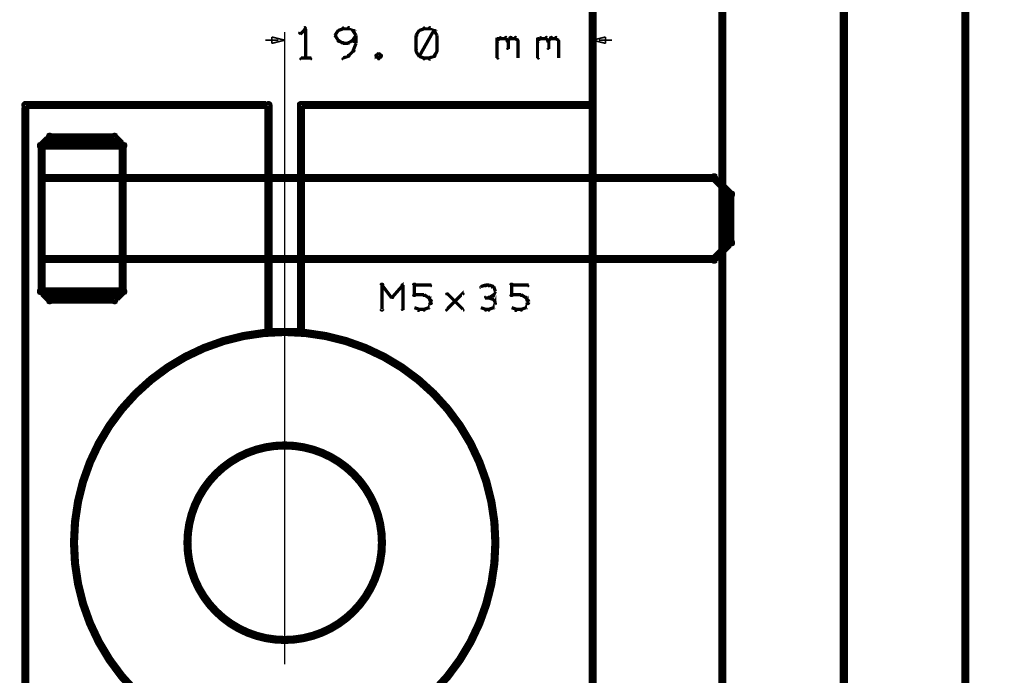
# Model space of a CAD drawing. Extents: x 26 to 524, y 33 to 520.
# Tile 74 of 95: x 333 to 394, y 299 to 340. Entities that reach past the tile are written whole.
import ezdxf

# ---------------------------------------------------------------- set-up
doc = ezdxf.new("R2010")
doc.units = 0
for name, color, linetype in [('BOTTOM', 22, 'CONTINUOUS'), ('DIMENSIONS', 3, 'CONTINUOUS'), ('DRAWING2', 4, 'CONTINUOUS'), ('OUTLINES', 5, 'CONTINUOUS')]:
    doc.layers.add(name, color=color, linetype=linetype)

msp = doc.modelspace()

# ---------------------------------------------------------------- linework, layer by layer
at = {"layer": 'BOTTOM', "color": 251}
msp.add_lwpolyline([(349.5, 313.4, 0.3, 0.3, 1), (349.5, 313.6, 0, 0, 0), (349.5, 313.5, 0, 0, 0), (349.5, 313.5, 0.5, 0.5, 1), (349.5, 301.5, 0, 0, 0), (349.5, 301.5, 0.3, 0.3, 0), (349.5, 301.4, 0.3, 0.3, 1), (349.5, 301.6, 0, 0, 0), (349.5, 301.6, 0.3, 0.3, 1), (349.5, 301.4, 0, 0, 0), (349.5, 301.5, 0, 0, 0), (349.5, 301.5, 0.5, 0.5, 1), (349.5, 313.5, 0.5, 0.5, 0), (349.5, 313.5, 0, 0, 0), (349.5, 313.5, 0.3, 0.3, 0), (349.5, 313.6, 0.3, 0.3, 1), (349.5, 313.4, 0, 0, 0)], format="xyseb", close=True, dxfattribs=at)
at = {"layer": 'DIMENSIONS', "color": 94}
for points in [[(349.5, 300, 0.1, 0.1, 1), (349.5, 300, 0, 0, 0), (349.5, 300, 0, 0, 0), (349.5, 300, 0.1, 0.1, 0), (349.5, 339, 0.1, 0.1, 0), (349.5, 339, 0, 0, 0), (349.5, 339, 0.1, 0.1, 0), (349.5, 339, 0.1, 0.1, 1), (349.5, 339, 0, 0, 0)], [(350.8, 339.2, 0.1, 0.1, 1), (350.7, 339.3, 0, 0, 0), (350.8, 339.2, 0, 0, 0), (350.8, 339.2, 0.2, 0.2, 0), (350.5, 338.9, 0.2, 0.2, 0), (350.5, 338.9, 0, 0, 0), (350.5, 338.9, 0.1, 0.1, 0), (350.4, 339, 0.1, 0.1, 1), (350.5, 338.9, 0, 0, 0)], [(350.7, 337.4, 0.1, 0.1, 1), (350.8, 337.4, 0, 0, 0), (350.8, 337.4, 0, 0, 0), (350.8, 337.4, 0.2, 0.2, 0), (350.8, 339.2, 0.2, 0.2, 0), (350.8, 339.2, 0, 0, 0), (350.8, 339.2, 0.1, 0.1, 0), (350.8, 339.2, 0.1, 0.1, 1), (350.7, 339.2, 0, 0, 0)], [(352.9, 339.1, 0.1, 0.1, 1), (352.8, 339.1, 0, 0, 0), (352.8, 339.1, 0, 0, 0), (352.8, 339.1, 0.2, 0.2, 0), (352.6, 338.8, 0.2, 0.2, 0), (352.6, 338.8, 0, 0, 0), (352.6, 338.8, 0.1, 0.1, 0), (352.6, 338.8, 0.1, 0.1, 1), (352.7, 338.8, 0, 0, 0)], [(353.1, 339.2, 0.1, 0.1, 1), (353.1, 339.3, 0, 0, 0), (353.1, 339.2, 0, 0, 0), (353.1, 339.2, 0.2, 0.2, 0), (352.8, 339.1, 0.2, 0.2, 0), (352.8, 339.1, 0, 0, 0), (352.8, 339.1, 0.1, 0.1, 0), (352.8, 339.1, 0.1, 0.1, 1), (352.8, 339, 0, 0, 0)], [(353.4, 339.2, 0.1, 0.1, 1), (353.4, 339.3, 0, 0, 0), (353.4, 339.2, 0, 0, 0), (353.4, 339.2, 0.2, 0.2, 0), (353.1, 339.2, 0.2, 0.2, 0), (353.1, 339.2, 0, 0, 0), (353.1, 339.2, 0.1, 0.1, 0), (353.1, 339.3, 0.1, 0.1, 1), (353.1, 339.2, 0, 0, 0)], [(353.7, 339, 0.1, 0.1, 1), (353.8, 339.1, 0, 0, 0), (353.7, 339.1, 0, 0, 0), (353.7, 339.1, 0.2, 0.2, 0), (353.4, 339.2, 0.2, 0.2, 0), (353.4, 339.2, 0, 0, 0), (353.4, 339.2, 0.1, 0.1, 0), (353.5, 339.3, 0.1, 0.1, 1), (353.4, 339.2, 0, 0, 0)], [(353.9, 338.8, 0.1, 0.1, 1), (353.9, 338.8, 0, 0, 0), (353.9, 338.8, 0, 0, 0), (353.9, 338.8, 0.2, 0.2, 0), (353.7, 339.1, 0.2, 0.2, 0), (353.7, 339.1, 0, 0, 0), (353.7, 339.1, 0.1, 0.1, 0), (353.8, 339.1, 0.1, 0.1, 1), (353.7, 339.1, 0, 0, 0)], [(357.9, 339.1, 0.1, 0.1, 1), (357.8, 339.1, 0, 0, 0), (357.8, 339.1, 0, 0, 0), (357.8, 339.1, 0.2, 0.2, 0), (357.6, 338.8, 0.2, 0.2, 0), (357.6, 338.8, 0, 0, 0), (357.6, 338.8, 0.1, 0.1, 0), (357.6, 338.8, 0.1, 0.1, 1), (357.7, 338.8, 0, 0, 0)], [(358.1, 339.2, 0.1, 0.1, 1), (358.1, 339.3, 0, 0, 0), (358.1, 339.2, 0, 0, 0), (358.1, 339.2, 0.2, 0.2, 0), (357.8, 339.1, 0.2, 0.2, 0), (357.8, 339.1, 0, 0, 0), (357.8, 339.1, 0.1, 0.1, 0), (357.8, 339.1, 0.1, 0.1, 1), (357.8, 339, 0, 0, 0)], [(357.8, 337.6, 0.1, 0.1, 1), (357.8, 337.5, 0, 0, 0), (357.8, 337.5, 0, 0, 0), (357.8, 337.5, 0.2, 0.2, 0), (358.7, 339.1, 0.2, 0.2, 0), (358.7, 339.1, 0, 0, 0), (358.7, 339.1, 0.1, 0.1, 0), (358.8, 339.1, 0.1, 0.1, 1), (358.7, 339.1, 0, 0, 0)], [(358.4, 339.2, 0.1, 0.1, 1), (358.4, 339.3, 0, 0, 0), (358.4, 339.2, 0, 0, 0), (358.4, 339.2, 0.2, 0.2, 0), (358.1, 339.2, 0.2, 0.2, 0), (358.1, 339.2, 0, 0, 0), (358.1, 339.2, 0.1, 0.1, 0), (358.1, 339.3, 0.1, 0.1, 1), (358.1, 339.2, 0, 0, 0)], [(358.7, 339, 0.1, 0.1, 1), (358.8, 339.1, 0, 0, 0), (358.7, 339.1, 0, 0, 0), (358.7, 339.1, 0.2, 0.2, 0), (358.4, 339.2, 0.2, 0.2, 0), (358.4, 339.2, 0, 0, 0), (358.4, 339.2, 0.1, 0.1, 0), (358.5, 339.3, 0.1, 0.1, 1), (358.4, 339.2, 0, 0, 0)], [(358.9, 338.8, 0.1, 0.1, 1), (358.9, 338.8, 0, 0, 0), (358.9, 338.8, 0, 0, 0), (358.9, 338.8, 0.2, 0.2, 0), (358.7, 339.1, 0.2, 0.2, 0), (358.7, 339.1, 0, 0, 0), (358.7, 339.1, 0.1, 0.1, 0), (358.8, 339.1, 0.1, 0.1, 1), (358.7, 339.1, 0, 0, 0)], [(368.5, 295.5, 0.1, 0.1, 1), (368.5, 295.5, 0, 0, 0), (368.5, 295.5, 0, 0, 0), (368.5, 295.5, 0.1, 0.1, 0), (368.5, 339, 0.1, 0.1, 0), (368.5, 339, 0, 0, 0), (368.5, 339, 0.1, 0.1, 0), (368.5, 339, 0.1, 0.1, 1), (368.5, 339, 0, 0, 0)], [(349.1, 338.5, 0.1, 0.1, 1), (349.1, 338.5, 0, 0, 0), (349.1, 338.5, 0, 0, 0), (349.1, 338.5, 0.1, 0.1, 0), (348.3, 338.5, 0.1, 0.1, 0), (348.3, 338.5, 0, 0, 0), (348.3, 338.5, 0.1, 0.1, 0), (348.3, 338.5, 0.1, 0.1, 1), (348.3, 338.5, 0, 0, 0)], [(352.7, 338.8, 0.1, 0.1, 1), (352.6, 338.8, 0, 0, 0), (352.6, 338.8, 0, 0, 0), (352.6, 338.8, 0.2, 0.2, 0), (352.8, 338.5, 0.2, 0.2, 0), (352.8, 338.5, 0, 0, 0), (352.8, 338.5, 0.1, 0.1, 0), (352.8, 338.4, 0.1, 0.1, 1), (352.9, 338.5, 0, 0, 0)], [(352.8, 338.5, 0.1, 0.1, 1), (352.8, 338.4, 0, 0, 0), (352.8, 338.5, 0, 0, 0), (352.8, 338.5, 0.2, 0.2, 0), (353.1, 338.3, 0.2, 0.2, 0), (353.1, 338.3, 0, 0, 0), (353.1, 338.3, 0.1, 0.1, 0), (353.1, 338.3, 0.1, 0.1, 1), (353.1, 338.4, 0, 0, 0)], [(353.1, 338.4, 0.1, 0.1, 1), (353.1, 338.3, 0, 0, 0), (353.1, 338.3, 0, 0, 0), (353.1, 338.3, 0.2, 0.2, 0), (353.4, 338.3, 0.2, 0.2, 0), (353.4, 338.3, 0, 0, 0), (353.4, 338.3, 0.1, 0.1, 0), (353.4, 338.3, 0.1, 0.1, 1), (353.4, 338.4, 0, 0, 0)], [(353.4, 338.4, 0.1, 0.1, 1), (353.5, 338.3, 0, 0, 0), (353.4, 338.3, 0, 0, 0), (353.4, 338.3, 0.2, 0.2, 0), (353.7, 338.5, 0.2, 0.2, 0), (353.7, 338.5, 0, 0, 0), (353.7, 338.5, 0.1, 0.1, 0), (353.8, 338.4, 0.1, 0.1, 1), (353.7, 338.5, 0, 0, 0)], [(353.7, 338.5, 0.1, 0.1, 1), (353.8, 338.4, 0, 0, 0), (353.7, 338.5, 0, 0, 0), (353.7, 338.5, 0.2, 0.2, 0), (353.9, 338.8, 0.2, 0.2, 0), (353.9, 338.8, 0, 0, 0), (353.9, 338.8, 0.1, 0.1, 0), (353.9, 338.8, 0.1, 0.1, 1), (353.9, 338.8, 0, 0, 0)], [(353.7, 337.9, 0.1, 0.1, 1), (353.8, 337.8, 0, 0, 0), (353.7, 337.8, 0, 0, 0), (353.7, 337.8, 0.2, 0.2, 0), (353.9, 338.3, 0.2, 0.2, 0), (353.9, 338.3, 0, 0, 0), (353.9, 338.3, 0.1, 0.1, 0), (353.9, 338.3, 0.1, 0.1, 1), (353.9, 338.3, 0, 0, 0)], [(353.9, 338.3, 0.1, 0.1, 1), (353.9, 338.3, 0, 0, 0), (353.9, 338.3, 0, 0, 0), (353.9, 338.3, 0.2, 0.2, 0), (353.9, 338.8, 0.2, 0.2, 0), (353.9, 338.8, 0, 0, 0), (353.9, 338.8, 0.1, 0.1, 0), (353.9, 338.8, 0.1, 0.1, 1), (353.9, 338.8, 0, 0, 0)], [(357.7, 338.8, 0.1, 0.1, 1), (357.6, 338.8, 0, 0, 0), (357.6, 338.8, 0, 0, 0), (357.6, 338.8, 0.2, 0.2, 0), (357.6, 337.8, 0.2, 0.2, 0), (357.6, 337.8, 0, 0, 0), (357.6, 337.8, 0.1, 0.1, 0), (357.6, 337.8, 0.1, 0.1, 1), (357.7, 337.8, 0, 0, 0)], [(358.9, 337.8, 0.1, 0.1, 1), (358.9, 337.8, 0, 0, 0), (358.9, 337.8, 0, 0, 0), (358.9, 337.8, 0.2, 0.2, 0), (358.9, 338.8, 0.2, 0.2, 0), (358.9, 338.8, 0, 0, 0), (358.9, 338.8, 0.1, 0.1, 0), (358.9, 338.8, 0.1, 0.1, 1), (358.9, 338.8, 0, 0, 0)], [(362.6, 338.5, 0.1, 0.1, 1), (362.7, 338.4, 0, 0, 0), (362.6, 338.5, 0, 0, 0), (362.6, 338.5, 0.2, 0.2, 0), (362.8, 338.6, 0.2, 0.2, 0), (362.8, 338.6, 0, 0, 0), (362.8, 338.6, 0.1, 0.1, 0), (362.8, 338.6, 0.1, 0.1, 1), (362.8, 338.7, 0, 0, 0)], [(362.6, 337.4, 0.1, 0.1, 1), (362.7, 337.4, 0, 0, 0), (362.6, 337.4, 0, 0, 0), (362.6, 337.4, 0.2, 0.2, 0), (362.6, 338.6, 0.2, 0.2, 0), (362.6, 338.6, 0, 0, 0), (362.6, 338.6, 0.1, 0.1, 0), (362.7, 338.6, 0.1, 0.1, 1), (362.6, 338.6, 0, 0, 0)], [(362.8, 338.7, 0.1, 0.1, 1), (362.8, 338.6, 0, 0, 0), (362.8, 338.6, 0, 0, 0), (362.8, 338.6, 0.2, 0.2, 0), (363.1, 338.6, 0.2, 0.2, 0), (363.1, 338.6, 0, 0, 0), (363.1, 338.6, 0.1, 0.1, 0), (363.1, 338.6, 0.1, 0.1, 1), (363.1, 338.7, 0, 0, 0)], [(363.2, 338.7, 0.1, 0.1, 1), (363.1, 338.6, 0, 0, 0), (363.1, 338.6, 0, 0, 0), (363.1, 338.6, 0.2, 0.2, 0), (363.3, 338.5, 0.2, 0.2, 0), (363.3, 338.5, 0, 0, 0), (363.3, 338.5, 0.1, 0.1, 0), (363.2, 338.4, 0.1, 0.1, 1), (363.3, 338.5, 0, 0, 0)], [(363.2, 338.5, 0.1, 0.1, 1), (363.3, 338.4, 0, 0, 0), (363.3, 338.5, 0, 0, 0), (363.3, 338.5, 0.2, 0.2, 0), (363.4, 338.6, 0.2, 0.2, 0), (363.4, 338.6, 0, 0, 0), (363.4, 338.6, 0.1, 0.1, 0), (363.5, 338.6, 0.1, 0.1, 1), (363.4, 338.7, 0, 0, 0)], [(363.3, 338.5, 0.1, 0.1, 1), (363.2, 338.5, 0, 0, 0), (363.3, 338.5, 0, 0, 0), (363.3, 338.5, 0.2, 0.2, 0), (363.3, 338, 0.2, 0.2, 0), (363.3, 338, 0, 0, 0), (363.3, 338, 0.1, 0.1, 0), (363.2, 338, 0.1, 0.1, 1), (363.3, 338, 0, 0, 0)], [(363.4, 338.7, 0.1, 0.1, 1), (363.4, 338.6, 0, 0, 0), (363.4, 338.6, 0, 0, 0), (363.4, 338.6, 0.2, 0.2, 0), (363.7, 338.6, 0.2, 0.2, 0), (363.7, 338.6, 0, 0, 0), (363.7, 338.6, 0.1, 0.1, 0), (363.7, 338.6, 0.1, 0.1, 1), (363.7, 338.7, 0, 0, 0)], [(363.8, 338.7, 0.1, 0.1, 1), (363.7, 338.6, 0, 0, 0), (363.7, 338.6, 0, 0, 0), (363.7, 338.6, 0.2, 0.2, 0), (363.9, 338.5, 0.2, 0.2, 0), (363.9, 338.5, 0, 0, 0), (363.9, 338.5, 0.1, 0.1, 0), (363.9, 338.4, 0.1, 0.1, 1), (363.9, 338.5, 0, 0, 0)], [(363.9, 338.5, 0.1, 0.1, 1), (363.9, 338.5, 0, 0, 0), (363.9, 338.5, 0, 0, 0), (363.9, 338.5, 0.2, 0.2, 0), (363.9, 337.4, 0.2, 0.2, 0), (363.9, 337.4, 0, 0, 0), (363.9, 337.4, 0.1, 0.1, 0), (363.9, 337.4, 0.1, 0.1, 1), (363.9, 337.4, 0, 0, 0)], [(365.1, 338.5, 0.1, 0.1, 1), (365.2, 338.4, 0, 0, 0), (365.1, 338.5, 0, 0, 0), (365.1, 338.5, 0.2, 0.2, 0), (365.3, 338.6, 0.2, 0.2, 0), (365.3, 338.6, 0, 0, 0), (365.3, 338.6, 0.1, 0.1, 0), (365.3, 338.6, 0.1, 0.1, 1), (365.3, 338.7, 0, 0, 0)], [(365.1, 337.4, 0.1, 0.1, 1), (365.2, 337.4, 0, 0, 0), (365.1, 337.4, 0, 0, 0), (365.1, 337.4, 0.2, 0.2, 0), (365.1, 338.6, 0.2, 0.2, 0), (365.1, 338.6, 0, 0, 0), (365.1, 338.6, 0.1, 0.1, 0), (365.2, 338.6, 0.1, 0.1, 1), (365.1, 338.6, 0, 0, 0)], [(365.3, 338.7, 0.1, 0.1, 1), (365.3, 338.6, 0, 0, 0), (365.3, 338.6, 0, 0, 0), (365.3, 338.6, 0.2, 0.2, 0), (365.6, 338.6, 0.2, 0.2, 0), (365.6, 338.6, 0, 0, 0), (365.6, 338.6, 0.1, 0.1, 0), (365.6, 338.6, 0.1, 0.1, 1), (365.6, 338.7, 0, 0, 0)], [(365.7, 338.7, 0.1, 0.1, 1), (365.6, 338.6, 0, 0, 0), (365.6, 338.6, 0, 0, 0), (365.6, 338.6, 0.2, 0.2, 0), (365.8, 338.5, 0.2, 0.2, 0), (365.8, 338.5, 0, 0, 0), (365.8, 338.5, 0.1, 0.1, 0), (365.7, 338.4, 0.1, 0.1, 1), (365.8, 338.5, 0, 0, 0)], [(365.7, 338.5, 0.1, 0.1, 1), (365.8, 338.4, 0, 0, 0), (365.8, 338.5, 0, 0, 0), (365.8, 338.5, 0.2, 0.2, 0), (365.9, 338.6, 0.2, 0.2, 0), (365.9, 338.6, 0, 0, 0), (365.9, 338.6, 0.1, 0.1, 0), (366, 338.6, 0.1, 0.1, 1), (365.9, 338.7, 0, 0, 0)], [(365.8, 338.5, 0.1, 0.1, 1), (365.7, 338.5, 0, 0, 0), (365.8, 338.5, 0, 0, 0), (365.8, 338.5, 0.2, 0.2, 0), (365.8, 338, 0.2, 0.2, 0), (365.8, 338, 0, 0, 0), (365.8, 338, 0.1, 0.1, 0), (365.7, 338, 0.1, 0.1, 1), (365.8, 338, 0, 0, 0)], [(365.9, 338.7, 0.1, 0.1, 1), (365.9, 338.6, 0, 0, 0), (365.9, 338.6, 0, 0, 0), (365.9, 338.6, 0.2, 0.2, 0), (366.2, 338.6, 0.2, 0.2, 0), (366.2, 338.6, 0, 0, 0), (366.2, 338.6, 0.1, 0.1, 0), (366.2, 338.6, 0.1, 0.1, 1), (366.2, 338.7, 0, 0, 0)], [(366.3, 338.7, 0.1, 0.1, 1), (366.2, 338.6, 0, 0, 0), (366.2, 338.6, 0, 0, 0), (366.2, 338.6, 0.2, 0.2, 0), (366.4, 338.5, 0.2, 0.2, 0), (366.4, 338.5, 0, 0, 0), (366.4, 338.5, 0.1, 0.1, 0), (366.4, 338.4, 0.1, 0.1, 1), (366.4, 338.5, 0, 0, 0)], [(366.4, 338.5, 0.1, 0.1, 1), (366.4, 338.5, 0, 0, 0), (366.4, 338.5, 0, 0, 0), (366.4, 338.5, 0.2, 0.2, 0), (366.4, 337.4, 0.2, 0.2, 0), (366.4, 337.4, 0, 0, 0), (366.4, 337.4, 0.1, 0.1, 0), (366.4, 337.4, 0.1, 0.1, 1), (366.4, 337.4, 0, 0, 0)], [(368.9, 338.5, 0.1, 0.1, 1), (368.9, 338.5, 0, 0, 0), (368.9, 338.5, 0, 0, 0), (368.9, 338.5, 0.1, 0.1, 0), (369.7, 338.5, 0.1, 0.1, 0), (369.7, 338.5, 0, 0, 0), (369.7, 338.5, 0.1, 0.1, 0), (369.7, 338.5, 0.1, 0.1, 1), (369.7, 338.5, 0, 0, 0)], [(353.4, 337.6, 0.1, 0.1, 1), (353.5, 337.5, 0, 0, 0), (353.4, 337.5, 0, 0, 0), (353.4, 337.5, 0.2, 0.2, 0), (353.7, 337.8, 0.2, 0.2, 0), (353.7, 337.8, 0, 0, 0), (353.7, 337.8, 0.1, 0.1, 0), (353.8, 337.8, 0.1, 0.1, 1), (353.7, 337.9, 0, 0, 0)], [(355.3, 337.6, 0.1, 0.1, 1), (355.3, 337.7, 0, 0, 0), (355.3, 337.7, 0, 0, 0), (355.3, 337.7, 0.2, 0.2, 0), (355.1, 337.5, 0.2, 0.2, 0), (355.1, 337.5, 0, 0, 0), (355.1, 337.5, 0.1, 0.1, 0), (355.1, 337.6, 0.1, 0.1, 1), (355.2, 337.5, 0, 0, 0)], [(355.4, 337.5, 0.1, 0.1, 1), (355.5, 337.6, 0, 0, 0), (355.5, 337.5, 0, 0, 0), (355.5, 337.5, 0.2, 0.2, 0), (355.3, 337.7, 0.2, 0.2, 0), (355.3, 337.7, 0, 0, 0), (355.3, 337.7, 0.1, 0.1, 0), (355.3, 337.7, 0.1, 0.1, 1), (355.3, 337.6, 0, 0, 0)], [(357.7, 337.9, 0.1, 0.1, 1), (357.6, 337.8, 0, 0, 0), (357.6, 337.8, 0, 0, 0), (357.6, 337.8, 0.2, 0.2, 0), (357.8, 337.5, 0.2, 0.2, 0), (357.8, 337.5, 0, 0, 0), (357.8, 337.5, 0.1, 0.1, 0), (357.8, 337.5, 0.1, 0.1, 1), (357.9, 337.5, 0, 0, 0)], [(358.7, 337.5, 0.1, 0.1, 1), (358.8, 337.5, 0, 0, 0), (358.7, 337.5, 0, 0, 0), (358.7, 337.5, 0.2, 0.2, 0), (358.9, 337.8, 0.2, 0.2, 0), (358.9, 337.8, 0, 0, 0), (358.9, 337.8, 0.1, 0.1, 0), (358.9, 337.8, 0.1, 0.1, 1), (358.9, 337.9, 0, 0, 0)], [(350.5, 337.4, 0.1, 0.1, 1), (350.5, 337.3, 0, 0, 0), (350.5, 337.4, 0, 0, 0), (350.5, 337.4, 0.2, 0.2, 0), (351.1, 337.4, 0.2, 0.2, 0), (351.1, 337.4, 0, 0, 0), (351.1, 337.4, 0.1, 0.1, 0), (351.1, 337.3, 0.1, 0.1, 1), (351.1, 337.4, 0, 0, 0)], [(353.1, 337.4, 0.1, 0.1, 1), (353.1, 337.3, 0, 0, 0), (353.1, 337.4, 0, 0, 0), (353.1, 337.4, 0.2, 0.2, 0), (353.4, 337.5, 0.2, 0.2, 0), (353.4, 337.5, 0, 0, 0), (353.4, 337.5, 0.1, 0.1, 0), (353.5, 337.5, 0.1, 0.1, 1), (353.4, 337.6, 0, 0, 0)], [(355.2, 337.6, 0.1, 0.1, 1), (355.1, 337.5, 0, 0, 0), (355.1, 337.5, 0, 0, 0), (355.1, 337.5, 0.2, 0.2, 0), (355.3, 337.4, 0.2, 0.2, 0), (355.3, 337.4, 0, 0, 0), (355.3, 337.4, 0.1, 0.1, 0), (355.3, 337.3, 0.1, 0.1, 1), (355.3, 337.4, 0, 0, 0)], [(355.3, 337.4, 0.1, 0.1, 1), (355.3, 337.3, 0, 0, 0), (355.3, 337.4, 0, 0, 0), (355.3, 337.4, 0.2, 0.2, 0), (355.5, 337.5, 0.2, 0.2, 0), (355.5, 337.5, 0, 0, 0), (355.5, 337.5, 0.1, 0.1, 0), (355.5, 337.5, 0.1, 0.1, 1), (355.4, 337.6, 0, 0, 0)], [(357.8, 337.6, 0.1, 0.1, 1), (357.8, 337.5, 0, 0, 0), (357.8, 337.5, 0, 0, 0), (357.8, 337.5, 0.2, 0.2, 0), (358.1, 337.4, 0.2, 0.2, 0), (358.1, 337.4, 0, 0, 0), (358.1, 337.4, 0.1, 0.1, 0), (358.1, 337.3, 0.1, 0.1, 1), (358.1, 337.4, 0, 0, 0)], [(358.1, 337.4, 0.1, 0.1, 1), (358.1, 337.3, 0, 0, 0), (358.1, 337.4, 0, 0, 0), (358.1, 337.4, 0.2, 0.2, 0), (358.4, 337.4, 0.2, 0.2, 0), (358.4, 337.4, 0, 0, 0), (358.4, 337.4, 0.1, 0.1, 0), (358.4, 337.3, 0.1, 0.1, 1), (358.4, 337.4, 0, 0, 0)], [(358.4, 337.4, 0.1, 0.1, 1), (358.5, 337.3, 0, 0, 0), (358.4, 337.4, 0, 0, 0), (358.4, 337.4, 0.2, 0.2, 0), (358.7, 337.5, 0.2, 0.2, 0), (358.7, 337.5, 0, 0, 0), (358.7, 337.5, 0.1, 0.1, 0), (358.8, 337.5, 0.1, 0.1, 1), (358.7, 337.6, 0, 0, 0)]]:
    msp.add_lwpolyline(points, format="xyseb", dxfattribs=at)
for points in [[(349.5, 338.5, 0.1, 0.1, 1), (349.5, 338.5, 0, 0, 0), (349.5, 338.5, 0, 0, 0), (349.5, 338.5, 0.1, 0.1, 0), (348.7, 338.3, 0, 0, 0), (348.7, 338.3, 0.1, 0.1, 0), (348.7, 338.3, 0.1, 0.1, 1), (348.7, 338.3, 0, 0, 0), (348.7, 338.3, 0.1, 0.1, 1), (348.7, 338.3, 0, 0, 0), (348.7, 338.3, 0, 0, 0), (348.7, 338.3, 0.1, 0.1, 0), (348.7, 338.7, 0, 0, 0), (348.7, 338.7, 0.1, 0.1, 0), (348.7, 338.7, 0.1, 0.1, 1), (348.7, 338.7, 0, 0, 0), (348.7, 338.7, 0.1, 0.1, 1), (348.7, 338.7, 0, 0, 0), (348.7, 338.7, 0, 0, 0), (348.7, 338.7, 0.1, 0.1, 0), (349.5, 338.5, 0.1, 0.1, 0), (349.5, 338.5, 0, 0, 0), (349.5, 338.5, 0.1, 0.1, 0), (349.5, 338.5, 0.1, 0.1, 1), (349.5, 338.5, 0, 0, 0)], [(368.5, 338.5, 0.1, 0.1, 1), (368.5, 338.5, 0, 0, 0), (368.5, 338.5, 0, 0, 0), (368.5, 338.5, 0.1, 0.1, 0), (369.3, 338.7, 0, 0, 0), (369.3, 338.7, 0.1, 0.1, 0), (369.3, 338.7, 0.1, 0.1, 1), (369.3, 338.7, 0, 0, 0), (369.3, 338.7, 0.1, 0.1, 1), (369.3, 338.7, 0, 0, 0), (369.3, 338.7, 0, 0, 0), (369.3, 338.7, 0.1, 0.1, 0), (369.3, 338.3, 0, 0, 0), (369.3, 338.3, 0.1, 0.1, 0), (369.3, 338.3, 0.1, 0.1, 1), (369.3, 338.3, 0, 0, 0), (369.3, 338.3, 0.1, 0.1, 1), (369.3, 338.3, 0, 0, 0), (369.3, 338.3, 0, 0, 0), (369.3, 338.3, 0.1, 0.1, 0), (368.5, 338.5, 0.1, 0.1, 0), (368.5, 338.5, 0, 0, 0), (368.5, 338.5, 0.1, 0.1, 0), (368.5, 338.5, 0.1, 0.1, 1), (368.5, 338.5, 0, 0, 0)]]:
    msp.add_lwpolyline(points, format="xyseb", close=True, dxfattribs=at)
at = {"layer": 'DRAWING2', "color": 171}
msp.add_lwpolyline([(376.5, 202.5, 0.5, 0.5, 0), (376.5, 402.5, 0, 0, 0), (376.5, 402.5, 0.3, 0.3, 0), (376.6, 402.5, 0.3, 0.3, 1), (376.4, 402.5, 0, 0, 0), (376.5, 402.4, 0.3, 0.3, 1), (376.5, 402.6, 0, 0, 0), (376.5, 402.5, 0, 0, 0), (376.5, 402.5, 0.5, 0.5, 0), (368.5, 402.5, 0, 0, 0), (368.5, 402.5, 0.3, 0.3, 0), (368.5, 402.6, 0.3, 0.3, 1), (368.5, 402.4, 0, 0, 0), (368.6, 402.5, 0.3, 0.3, 1), (368.4, 402.5, 0, 0, 0), (368.5, 402.5, 0, 0, 0), (368.5, 402.5, 0.5, 0.5, 0), (368.5, 202.5, 0.5, 0.5, 0)], format="xyseb", dxfattribs=at)
at = {"layer": 'OUTLINES', "color": 11}
for points in [[(422.5, 363.5, 0.5, 0.5, 0), (384, 363.5, 0.5, 0.5, 0), (384, 363.5, 0, 0, 0), (384, 363.5, 0.3, 0.3, 0), (384, 363.6, 0.3, 0.3, 1), (384, 363.4, 0, 0, 0), (384.1, 363.5, 0.3, 0.3, 1), (383.9, 363.5, 0, 0, 0), (384, 363.5, 0, 0, 0), (384, 363.5, 0.5, 0.5, 0), (384, 278.5, 0, 0, 0), (384, 278.5, 0.3, 0.3, 0), (383.9, 278.5, 0.3, 0.3, 1), (384.1, 278.5, 0, 0, 0), (384, 278.6, 0.3, 0.3, 1), (384, 278.4, 0, 0, 0), (384, 278.5, 0, 0, 0), (384, 278.5, 0.5, 0.5, 0), (422.5, 278.5, 0, 0, 0)], [(391.4, 279.5, 0.3, 0.3, 1), (391.6, 279.5, 0, 0, 0), (391.5, 279.5, 0, 0, 0), (391.5, 279.5, 0.5, 0.5, 0), (391.5, 362.5, 0.5, 0.5, 0), (391.5, 362.5, 0, 0, 0), (391.5, 362.5, 0.3, 0.3, 0), (391.6, 362.5, 0.3, 0.3, 1), (391.4, 362.5, 0, 0, 0)], [(333.5, 280.5, 0.5, 0.5, 0), (333.5, 334.5, 0, 0, 0), (333.5, 334.5, 0.3, 0.3, 0), (333.4, 334.5, 0.3, 0.3, -1), (333.6, 334.5, 0, 0, 0), (333.5, 334.4, 0.3, 0.3, -1), (333.5, 334.6, 0, 0, 0), (333.5, 334.5, 0, 0, 0), (333.5, 334.5, 0.5, 0.5, 0), (348.5, 334.5, 0, 0, 0), (348.5, 334.5, 0.3, 0.3, 0), (348.5, 334.6, 0.3, 0.3, -1), (348.5, 334.4, 0, 0, 0), (348.6, 334.5, 0.3, 0.3, 1), (348.4, 334.5, 0, 0, 0), (348.5, 334.5, 0, 0, 0), (348.5, 334.5, 0.5, 0.5, 0), (348.5, 320.5, 0, 0, 0), (348.5, 320.5, 0.3, 0.3, 0), (348.4, 320.5, 0.3, 0.3, 1), (348.6, 320.5, 0, 0, 0), (348.5, 320.6, 0.3, 0.3, 1), (348.5, 320.4, 0, 0, 0), (348.5, 320.5, 0, 0, 0), (348.5, 320.5, 0.5, 0.5, 0), (350.5, 320.5, 0, 0, 0), (350.5, 320.5, 0.3, 0.3, 0), (350.5, 320.4, 0.3, 0.3, 1), (350.5, 320.6, 0, 0, 0), (350.4, 320.5, 0.3, 0.3, 1), (350.6, 320.5, 0, 0, 0), (350.5, 320.5, 0, 0, 0), (350.5, 320.5, 0.5, 0.5, 0), (350.5, 334.5, 0, 0, 0), (350.5, 334.5, 0.3, 0.3, 0), (350.6, 334.5, 0.3, 0.3, 1), (350.4, 334.5, 0, 0, 0), (350.5, 334.6, 0.3, 0.3, 1), (350.5, 334.4, 0, 0, 0), (350.5, 334.5, 0, 0, 0), (350.5, 334.5, 0.5, 0.5, 0), (368.5, 334.5, 0, 0, 0), (368.5, 334.5, 0.3, 0.3, 0), (368.5, 334.4, 0.3, 0.3, 1), (368.5, 334.6, 0, 0, 0), (368.4, 334.5, 0.3, 0.3, -1), (368.6, 334.5, 0, 0, 0), (368.5, 334.5, 0, 0, 0), (368.5, 334.5, 0.5, 0.5, 0), (368.5, 280.5, 0.5, 0.5, 0)], [(355.4, 321.9, 0.1, 0.1, 1), (355.6, 321.9, 0, 0, 0), (355.5, 321.9, 0, 0, 0), (355.5, 321.9, 0.2, 0.2, 0), (355.5, 323.4, 0.2, 0.2, 0), (355.5, 323.4, 0, 0, 0), (355.5, 323.4, 0.1, 0.1, 0), (355.6, 323.4, 0.1, 0.1, 1), (355.4, 323.4, 0, 0, 0)], [(355.5, 323.4, 0.1, 0.1, 1), (355.5, 323.3, 0, 0, 0), (355.5, 323.4, 0, 0, 0), (355.5, 323.4, 0.2, 0.2, 0), (356.1, 322.6, 0.2, 0.2, 0), (356.1, 322.6, 0, 0, 0), (356.1, 322.6, 0.1, 0.1, 0), (356.1, 322.6, 0.1, 0.1, 1), (356.2, 322.7, 0, 0, 0)], [(356.1, 322.7, 0.1, 0.1, 1), (356.2, 322.6, 0, 0, 0), (356.1, 322.6, 0, 0, 0), (356.1, 322.6, 0.2, 0.2, 0), (356.8, 323.4, 0.2, 0.2, 0), (356.8, 323.4, 0, 0, 0), (356.8, 323.4, 0.1, 0.1, 0), (356.8, 323.3, 0.1, 0.1, 1), (356.7, 323.4, 0, 0, 0)], [(356.8, 323.4, 0.1, 0.1, 1), (356.7, 323.4, 0, 0, 0), (356.8, 323.4, 0, 0, 0), (356.8, 323.4, 0.2, 0.2, 0), (356.8, 321.9, 0.2, 0.2, 0), (356.8, 321.9, 0, 0, 0), (356.8, 321.9, 0.1, 0.1, 0), (356.7, 321.9, 0.1, 0.1, 1), (356.8, 321.9, 0, 0, 0)], [(357.4, 322.8, 0.1, 0.1, 1), (357.6, 322.8, 0, 0, 0), (357.5, 322.8, 0, 0, 0), (357.5, 322.8, 0.2, 0.2, 0), (357.5, 323.4, 0.2, 0.2, 0), (357.5, 323.4, 0, 0, 0), (357.5, 323.4, 0.1, 0.1, 0), (357.6, 323.4, 0.1, 0.1, 1), (357.4, 323.4, 0, 0, 0)], [(357.5, 323.4, 0.1, 0.1, 1), (357.5, 323.3, 0, 0, 0), (357.5, 323.4, 0, 0, 0), (357.5, 323.4, 0.2, 0.2, 0), (358.5, 323.4, 0.2, 0.2, 0), (358.5, 323.4, 0, 0, 0), (358.5, 323.4, 0.1, 0.1, 0), (358.5, 323.3, 0.1, 0.1, 1), (358.5, 323.4, 0, 0, 0)], [(361.9, 323.3, 0.1, 0.1, 1), (361.9, 323.4, 0, 0, 0), (361.9, 323.4, 0, 0, 0), (361.9, 323.4, 0.2, 0.2, 0), (361.6, 323.3, 0.2, 0.2, 0), (361.6, 323.3, 0, 0, 0), (361.6, 323.3, 0.1, 0.1, 0), (361.6, 323.3, 0.1, 0.1, 1), (361.6, 323.2, 0, 0, 0)], [(362.1, 323.3, 0.1, 0.1, 1), (362.1, 323.4, 0, 0, 0), (362.1, 323.4, 0, 0, 0), (362.1, 323.4, 0.2, 0.2, 0), (361.9, 323.4, 0.2, 0.2, 0), (361.9, 323.4, 0, 0, 0), (361.9, 323.4, 0.1, 0.1, 0), (361.9, 323.4, 0.1, 0.1, 1), (361.9, 323.3, 0, 0, 0)], [(362.4, 323.2, 0.1, 0.1, 1), (362.4, 323.3, 0, 0, 0), (362.4, 323.3, 0, 0, 0), (362.4, 323.3, 0.2, 0.2, 0), (362.1, 323.4, 0.2, 0.2, 0), (362.1, 323.4, 0, 0, 0), (362.1, 323.4, 0.1, 0.1, 0), (362.1, 323.4, 0.1, 0.1, 1), (362.1, 323.3, 0, 0, 0)], [(362.5, 323, 0.1, 0.1, 1), (362.5, 323, 0, 0, 0), (362.5, 323, 0, 0, 0), (362.5, 323, 0.2, 0.2, 0), (362.4, 323.3, 0.2, 0.2, 0), (362.4, 323.3, 0, 0, 0), (362.4, 323.3, 0.1, 0.1, 0), (362.4, 323.3, 0.1, 0.1, 1), (362.3, 323.2, 0, 0, 0)], [(363.4, 322.8, 0.1, 0.1, 1), (363.6, 322.8, 0, 0, 0), (363.5, 322.8, 0, 0, 0), (363.5, 322.8, 0.2, 0.2, 0), (363.5, 323.4, 0.2, 0.2, 0), (363.5, 323.4, 0, 0, 0), (363.5, 323.4, 0.1, 0.1, 0), (363.6, 323.4, 0.1, 0.1, 1), (363.4, 323.4, 0, 0, 0)], [(363.5, 323.4, 0.1, 0.1, 1), (363.5, 323.3, 0, 0, 0), (363.5, 323.4, 0, 0, 0), (363.5, 323.4, 0.2, 0.2, 0), (364.5, 323.4, 0.2, 0.2, 0), (364.5, 323.4, 0, 0, 0), (364.5, 323.4, 0.1, 0.1, 0), (364.5, 323.3, 0.1, 0.1, 1), (364.5, 323.4, 0, 0, 0)], [(358.1, 322.7, 0.1, 0.1, 1), (358.1, 322.8, 0, 0, 0), (358.1, 322.8, 0, 0, 0), (358.1, 322.8, 0.2, 0.2, 0), (357.5, 322.8, 0.2, 0.2, 0), (357.5, 322.8, 0, 0, 0), (357.5, 322.8, 0.1, 0.1, 0), (357.5, 322.8, 0.1, 0.1, 1), (357.5, 322.7, 0, 0, 0)], [(358.4, 322.6, 0.1, 0.1, 1), (358.4, 322.7, 0, 0, 0), (358.4, 322.6, 0, 0, 0), (358.4, 322.6, 0.2, 0.2, 0), (358.1, 322.8, 0.2, 0.2, 0), (358.1, 322.8, 0, 0, 0), (358.1, 322.8, 0.1, 0.1, 0), (358.1, 322.8, 0.1, 0.1, 1), (358.1, 322.7, 0, 0, 0)], [(358.3, 322, 0.1, 0.1, 1), (358.4, 322, 0, 0, 0), (358.4, 322, 0, 0, 0), (358.4, 322, 0.2, 0.2, 0), (358.5, 322.3, 0.2, 0.2, 0), (358.5, 322.3, 0, 0, 0), (358.5, 322.3, 0.1, 0.1, 0), (358.5, 322.2, 0.1, 0.1, 1), (358.5, 322.3, 0, 0, 0)], [(358.5, 322.4, 0.1, 0.1, 1), (358.5, 322.4, 0, 0, 0), (358.5, 322.4, 0, 0, 0), (358.5, 322.4, 0.2, 0.2, 0), (358.4, 322.6, 0.2, 0.2, 0), (358.4, 322.6, 0, 0, 0), (358.4, 322.6, 0.1, 0.1, 0), (358.4, 322.6, 0.1, 0.1, 1), (358.3, 322.6, 0, 0, 0)], [(358.4, 322.3, 0.1, 0.1, 1), (358.6, 322.3, 0, 0, 0), (358.5, 322.3, 0, 0, 0), (358.5, 322.3, 0.2, 0.2, 0), (358.5, 322.4, 0.2, 0.2, 0), (358.5, 322.4, 0, 0, 0), (358.5, 322.4, 0.1, 0.1, 0), (358.6, 322.4, 0.1, 0.1, 1), (358.4, 322.4, 0, 0, 0)], [(359.5, 321.9, 0.1, 0.1, 1), (359.5, 321.8, 0, 0, 0), (359.5, 321.9, 0, 0, 0), (359.5, 321.9, 0.2, 0.2, 0), (360.5, 322.9, 0.2, 0.2, 0), (360.5, 322.9, 0, 0, 0), (360.5, 322.9, 0.1, 0.1, 0), (360.5, 322.8, 0.1, 0.1, 1), (360.5, 322.9, 0, 0, 0)], [(360.5, 321.8, 0.1, 0.1, 1), (360.5, 321.9, 0, 0, 0), (360.5, 321.9, 0, 0, 0), (360.5, 321.9, 0.2, 0.2, 0), (359.5, 322.9, 0.2, 0.2, 0), (359.5, 322.9, 0, 0, 0), (359.5, 322.9, 0.1, 0.1, 0), (359.5, 322.9, 0.1, 0.1, 1), (359.5, 322.8, 0, 0, 0)], [(362.1, 322.6, 0.1, 0.1, 1), (362.1, 322.7, 0, 0, 0), (362.1, 322.6, 0, 0, 0), (362.1, 322.6, 0.2, 0.2, 0), (361.9, 322.6, 0.2, 0.2, 0), (361.9, 322.6, 0, 0, 0), (361.9, 322.6, 0.1, 0.1, 0), (361.9, 322.7, 0.1, 0.1, 1), (361.9, 322.6, 0, 0, 0)], [(362.1, 322.7, 0.1, 0.1, 1), (362.1, 322.6, 0, 0, 0), (362.1, 322.6, 0, 0, 0), (362.1, 322.6, 0.2, 0.2, 0), (362.4, 322.8, 0.2, 0.2, 0), (362.4, 322.8, 0, 0, 0), (362.4, 322.8, 0.1, 0.1, 0), (362.4, 322.7, 0.1, 0.1, 1), (362.4, 322.8, 0, 0, 0)], [(362.4, 322.5, 0.1, 0.1, 1), (362.4, 322.5, 0, 0, 0), (362.4, 322.5, 0, 0, 0), (362.4, 322.5, 0.2, 0.2, 0), (362.1, 322.6, 0.2, 0.2, 0), (362.1, 322.6, 0, 0, 0), (362.1, 322.6, 0.1, 0.1, 0), (362.1, 322.7, 0.1, 0.1, 1), (362.1, 322.6, 0, 0, 0)], [(362.3, 322.8, 0.1, 0.1, 1), (362.4, 322.7, 0, 0, 0), (362.4, 322.8, 0, 0, 0), (362.4, 322.8, 0.2, 0.2, 0), (362.5, 323, 0.2, 0.2, 0), (362.5, 323, 0, 0, 0), (362.5, 323, 0.1, 0.1, 0), (362.5, 323, 0.1, 0.1, 1), (362.5, 323, 0, 0, 0)], [(362.3, 322, 0.1, 0.1, 1), (362.4, 322, 0, 0, 0), (362.4, 322, 0, 0, 0), (362.4, 322, 0.2, 0.2, 0), (362.5, 322.3, 0.2, 0.2, 0), (362.5, 322.3, 0, 0, 0), (362.5, 322.3, 0.1, 0.1, 0), (362.5, 322.2, 0.1, 0.1, 1), (362.5, 322.3, 0, 0, 0)], [(362.5, 322.2, 0.1, 0.1, 1), (362.5, 322.3, 0, 0, 0), (362.5, 322.3, 0, 0, 0), (362.5, 322.3, 0.2, 0.2, 0), (362.4, 322.5, 0.2, 0.2, 0), (362.4, 322.5, 0, 0, 0), (362.4, 322.5, 0.1, 0.1, 0), (362.4, 322.5, 0.1, 0.1, 1), (362.3, 322.5, 0, 0, 0)], [(364.1, 322.7, 0.1, 0.1, 1), (364.1, 322.8, 0, 0, 0), (364.1, 322.8, 0, 0, 0), (364.1, 322.8, 0.2, 0.2, 0), (363.5, 322.8, 0.2, 0.2, 0), (363.5, 322.8, 0, 0, 0), (363.5, 322.8, 0.1, 0.1, 0), (363.5, 322.8, 0.1, 0.1, 1), (363.5, 322.7, 0, 0, 0)], [(364.4, 322.6, 0.1, 0.1, 1), (364.4, 322.7, 0, 0, 0), (364.4, 322.6, 0, 0, 0), (364.4, 322.6, 0.2, 0.2, 0), (364.1, 322.8, 0.2, 0.2, 0), (364.1, 322.8, 0, 0, 0), (364.1, 322.8, 0.1, 0.1, 0), (364.1, 322.8, 0.1, 0.1, 1), (364.1, 322.7, 0, 0, 0)], [(364.3, 322, 0.1, 0.1, 1), (364.4, 322, 0, 0, 0), (364.4, 322, 0, 0, 0), (364.4, 322, 0.2, 0.2, 0), (364.5, 322.3, 0.2, 0.2, 0), (364.5, 322.3, 0, 0, 0), (364.5, 322.3, 0.1, 0.1, 0), (364.5, 322.2, 0.1, 0.1, 1), (364.5, 322.3, 0, 0, 0)], [(364.5, 322.4, 0.1, 0.1, 1), (364.5, 322.4, 0, 0, 0), (364.5, 322.4, 0, 0, 0), (364.5, 322.4, 0.2, 0.2, 0), (364.4, 322.6, 0.2, 0.2, 0), (364.4, 322.6, 0, 0, 0), (364.4, 322.6, 0.1, 0.1, 0), (364.4, 322.6, 0.1, 0.1, 1), (364.3, 322.6, 0, 0, 0)], [(364.4, 322.3, 0.1, 0.1, 1), (364.6, 322.3, 0, 0, 0), (364.5, 322.3, 0, 0, 0), (364.5, 322.3, 0.2, 0.2, 0), (364.5, 322.4, 0.2, 0.2, 0), (364.5, 322.4, 0, 0, 0), (364.5, 322.4, 0.1, 0.1, 0), (364.6, 322.4, 0.1, 0.1, 1), (364.4, 322.4, 0, 0, 0)], [(357.5, 322, 0.1, 0.1, 1), (357.5, 322, 0, 0, 0), (357.5, 322, 0, 0, 0), (357.5, 322, 0.2, 0.2, 0), (357.8, 321.9, 0.2, 0.2, 0), (357.8, 321.9, 0, 0, 0), (357.8, 321.9, 0.1, 0.1, 0), (357.7, 321.8, 0.1, 0.1, 1), (357.8, 321.9, 0, 0, 0)], [(357.8, 321.9, 0.1, 0.1, 1), (357.8, 321.8, 0, 0, 0), (357.8, 321.9, 0, 0, 0), (357.8, 321.9, 0.2, 0.2, 0), (358.1, 321.9, 0.2, 0.2, 0), (358.1, 321.9, 0, 0, 0), (358.1, 321.9, 0.1, 0.1, 0), (358.1, 321.8, 0.1, 0.1, 1), (358.1, 321.9, 0, 0, 0)], [(358.1, 321.9, 0.1, 0.1, 1), (358.1, 321.8, 0, 0, 0), (358.1, 321.9, 0, 0, 0), (358.1, 321.9, 0.2, 0.2, 0), (358.4, 322, 0.2, 0.2, 0), (358.4, 322, 0, 0, 0), (358.4, 322, 0.1, 0.1, 0), (358.4, 322, 0.1, 0.1, 1), (358.4, 322, 0, 0, 0)], [(361.6, 322, 0.1, 0.1, 1), (361.6, 322, 0, 0, 0), (361.6, 322, 0, 0, 0), (361.6, 322, 0.2, 0.2, 0), (361.9, 321.9, 0.2, 0.2, 0), (361.9, 321.9, 0, 0, 0), (361.9, 321.9, 0.1, 0.1, 0), (361.9, 321.8, 0.1, 0.1, 1), (361.9, 321.9, 0, 0, 0)], [(361.9, 321.9, 0.1, 0.1, 1), (361.9, 321.8, 0, 0, 0), (361.9, 321.9, 0, 0, 0), (361.9, 321.9, 0.2, 0.2, 0), (362.1, 321.9, 0.2, 0.2, 0), (362.1, 321.9, 0, 0, 0), (362.1, 321.9, 0.1, 0.1, 0), (362.1, 321.8, 0.1, 0.1, 1), (362.1, 321.9, 0, 0, 0)], [(362.1, 321.9, 0.1, 0.1, 1), (362.1, 321.8, 0, 0, 0), (362.1, 321.9, 0, 0, 0), (362.1, 321.9, 0.2, 0.2, 0), (362.4, 322, 0.2, 0.2, 0), (362.4, 322, 0, 0, 0), (362.4, 322, 0.1, 0.1, 0), (362.4, 322, 0.1, 0.1, 1), (362.4, 322, 0, 0, 0)], [(363.5, 322, 0.1, 0.1, 1), (363.5, 322, 0, 0, 0), (363.5, 322, 0, 0, 0), (363.5, 322, 0.2, 0.2, 0), (363.8, 321.9, 0.2, 0.2, 0), (363.8, 321.9, 0, 0, 0), (363.8, 321.9, 0.1, 0.1, 0), (363.7, 321.8, 0.1, 0.1, 1), (363.8, 321.9, 0, 0, 0)], [(363.8, 321.9, 0.1, 0.1, 1), (363.8, 321.8, 0, 0, 0), (363.8, 321.9, 0, 0, 0), (363.8, 321.9, 0.2, 0.2, 0), (364.1, 321.9, 0.2, 0.2, 0), (364.1, 321.9, 0, 0, 0), (364.1, 321.9, 0.1, 0.1, 0), (364.1, 321.8, 0.1, 0.1, 1), (364.1, 321.9, 0, 0, 0)], [(364.1, 321.9, 0.1, 0.1, 1), (364.1, 321.8, 0, 0, 0), (364.1, 321.9, 0, 0, 0), (364.1, 321.9, 0.2, 0.2, 0), (364.4, 322, 0.2, 0.2, 0), (364.4, 322, 0, 0, 0), (364.4, 322, 0.1, 0.1, 0), (364.4, 322, 0.1, 0.1, 1), (364.4, 322, 0, 0, 0)]]:
    msp.add_lwpolyline(points, format="xyseb", dxfattribs=at)
for points in [[(339, 322.6, 0.3, 0.3, -1), (339, 322.4, 0, 0, 0), (339, 322.5, 0, 0, 0), (339, 322.5, 0.5, 0.5, 0), (335, 322.5, 0, 0, 0), (335, 322.5, 0.3, 0.3, 0), (335, 322.4, 0.3, 0.3, -1), (335, 322.6, 0, 0, 0), (335.1, 322.6, 0.3, 0.3, -1), (334.9, 322.4, 0, 0, 0), (335, 322.5, 0, 0, 0), (335, 322.5, 0.5, 0.5, 0), (334.5, 323, 0, 0, 0), (334.5, 323, 0.3, 0.3, 0), (334.4, 322.9, 0.3, 0.3, -1), (334.6, 323.1, 0, 0, 0), (334.6, 323, 0.3, 0.3, -1), (334.4, 323, 0, 0, 0), (334.5, 323, 0, 0, 0), (334.5, 323, 0.5, 0.5, 0), (334.5, 332, 0, 0, 0), (334.5, 332, 0.3, 0.3, 0), (334.4, 332, 0.3, 0.3, -1), (334.6, 332, 0, 0, 0), (334.6, 331.9, 0.3, 0.3, -1), (334.4, 332.1, 0, 0, 0), (334.5, 332, 0, 0, 0), (334.5, 332, 0.5, 0.5, 0), (335, 332.5, 0, 0, 0), (335, 332.5, 0.3, 0.3, 0), (334.9, 332.6, 0.3, 0.3, -1), (335.1, 332.4, 0, 0, 0), (335, 332.4, 0.3, 0.3, -1), (335, 332.6, 0, 0, 0), (335, 332.5, 0, 0, 0), (335, 332.5, 0.5, 0.5, 0), (339, 332.5, 0, 0, 0), (339, 332.5, 0.3, 0.3, 0), (339, 332.6, 0.3, 0.3, -1), (339, 332.4, 0, 0, 0), (338.9, 332.4, 0.3, 0.3, -1), (339.1, 332.6, 0, 0, 0), (339, 332.5, 0, 0, 0), (339, 332.5, 0.5, 0.5, 0), (339.5, 332, 0, 0, 0), (339.5, 332, 0.3, 0.3, 0), (339.6, 332.1, 0.3, 0.3, -1), (339.4, 331.9, 0, 0, 0), (339.4, 332, 0.3, 0.3, -1), (339.6, 332, 0, 0, 0), (339.5, 332, 0, 0, 0), (339.5, 332, 0.5, 0.5, 0), (339.5, 323, 0, 0, 0), (339.5, 323, 0.3, 0.3, 0), (339.6, 323, 0.3, 0.3, -1), (339.4, 323, 0, 0, 0), (339.4, 323.1, 0.3, 0.3, -1), (339.6, 322.9, 0, 0, 0), (339.5, 323, 0, 0, 0), (339.5, 323, 0.5, 0.5, 0), (339, 322.5, 0.5, 0.5, 0), (339, 322.5, 0, 0, 0), (339, 322.5, 0.3, 0.3, 0), (339.1, 322.4, 0.3, 0.3, -1), (338.9, 322.6, 0, 0, 0)], [(339.5, 330.1, 0.3, 0.3, -1), (339.5, 329.9, 0, 0, 0), (339.5, 330, 0, 0, 0), (339.5, 330, 0.5, 0.5, 0), (334.5, 330, 0, 0, 0), (334.5, 330, 0.3, 0.3, 0), (334.5, 329.9, 0.3, 0.3, -1), (334.5, 330.1, 0, 0, 0), (334.6, 330, 0.3, 0.3, -1), (334.4, 330, 0, 0, 0), (334.5, 330, 0, 0, 0), (334.5, 330, 0.5, 0.5, 0), (334.5, 332, 0, 0, 0), (334.5, 332, 0.3, 0.3, 0), (334.4, 332, 0.3, 0.3, -1), (334.6, 332, 0, 0, 0), (334.5, 331.9, 0.3, 0.3, -1), (334.5, 332.1, 0, 0, 0), (334.5, 332, 0, 0, 0), (334.5, 332, 0.5, 0.5, 0), (339.5, 332, 0, 0, 0), (339.5, 332, 0.3, 0.3, 0), (339.5, 332.1, 0.3, 0.3, -1), (339.5, 331.9, 0, 0, 0), (339.4, 332, 0.3, 0.3, -1), (339.6, 332, 0, 0, 0), (339.5, 332, 0, 0, 0), (339.5, 332, 0.5, 0.5, 0), (339.5, 330, 0.5, 0.5, 0), (339.5, 330, 0, 0, 0), (339.5, 330, 0.3, 0.3, 0), (339.6, 330, 0.3, 0.3, -1), (339.4, 330, 0, 0, 0)], [(339.5, 325.1, 0.3, 0.3, 1), (339.5, 324.9, 0, 0, 0), (339.5, 325, 0, 0, 0), (339.5, 325, 0.5, 0.5, 0), (376, 325, 0, 0, 0), (376, 325, 0.3, 0.3, 0), (376, 324.9, 0.3, 0.3, 1), (376, 325.1, 0, 0, 0), (375.9, 325.1, 0.3, 0.3, 1), (376.1, 324.9, 0, 0, 0), (376, 325, 0, 0, 0), (376, 325, 0.5, 0.5, 0), (377, 326, 0, 0, 0), (377, 326, 0.3, 0.3, 0), (377.1, 325.9, 0.3, 0.3, 1), (376.9, 326.1, 0, 0, 0), (376.9, 326, 0.3, 0.3, 1), (377.1, 326, 0, 0, 0), (377, 326, 0, 0, 0), (377, 326, 0.5, 0.5, 0), (377, 329, 0, 0, 0), (377, 329, 0.3, 0.3, 0), (377.1, 329, 0.3, 0.3, 1), (376.9, 329, 0, 0, 0), (376.9, 328.9, 0.3, 0.3, 1), (377.1, 329.1, 0, 0, 0), (377, 329, 0, 0, 0), (377, 329, 0.5, 0.5, 0), (376, 330, 0, 0, 0), (376, 330, 0.3, 0.3, 0), (376.1, 330.1, 0.3, 0.3, 1), (375.9, 329.9, 0, 0, 0), (376, 329.9, 0.3, 0.3, 1), (376, 330.1, 0, 0, 0), (376, 330, 0, 0, 0), (376, 330, 0.5, 0.5, 0), (339.5, 330, 0, 0, 0), (339.5, 330, 0.3, 0.3, 0), (339.5, 330.1, 0.3, 0.3, 1), (339.5, 329.9, 0, 0, 0), (339.6, 330, 0.3, 0.3, 1), (339.4, 330, 0, 0, 0), (339.5, 330, 0, 0, 0), (339.5, 330, 0.5, 0.5, 0), (339.5, 325, 0.5, 0.5, 0), (339.5, 325, 0, 0, 0), (339.5, 325, 0.3, 0.3, 0), (339.4, 325, 0.3, 0.3, 1), (339.6, 325, 0, 0, 0)], [(339.5, 323.1, 0.3, 0.3, -1), (339.5, 322.9, 0, 0, 0), (339.5, 323, 0, 0, 0), (339.5, 323, 0.5, 0.5, 0), (334.5, 323, 0, 0, 0), (334.5, 323, 0.3, 0.3, 0), (334.5, 322.9, 0.3, 0.3, -1), (334.5, 323.1, 0, 0, 0), (334.6, 323, 0.3, 0.3, -1), (334.4, 323, 0, 0, 0), (334.5, 323, 0, 0, 0), (334.5, 323, 0.5, 0.5, 0), (334.5, 325, 0, 0, 0), (334.5, 325, 0.3, 0.3, 0), (334.4, 325, 0.3, 0.3, -1), (334.6, 325, 0, 0, 0), (334.5, 324.9, 0.3, 0.3, -1), (334.5, 325.1, 0, 0, 0), (334.5, 325, 0, 0, 0), (334.5, 325, 0.5, 0.5, 0), (339.5, 325, 0, 0, 0), (339.5, 325, 0.3, 0.3, 0), (339.5, 325.1, 0.3, 0.3, -1), (339.5, 324.9, 0, 0, 0), (339.4, 325, 0.3, 0.3, -1), (339.6, 325, 0, 0, 0), (339.5, 325, 0, 0, 0), (339.5, 325, 0.5, 0.5, 0), (339.5, 323, 0.5, 0.5, 0), (339.5, 323, 0, 0, 0), (339.5, 323, 0.3, 0.3, 0), (339.6, 323, 0.3, 0.3, -1), (339.4, 323, 0, 0, 0)], [(336.6, 307.5, 0.3, 0.3, 1), (336.4, 307.5, 0, 0, 0), (336.5, 307.5, 0, 0, 0), (336.5, 307.5, 0.5, 0.5, 1), (362.5, 307.5, 0, 0, 0), (362.5, 307.5, 0.3, 0.3, 0), (362.6, 307.5, 0.3, 0.3, 1), (362.4, 307.5, 0, 0, 0), (362.4, 307.5, 0.3, 0.3, 1), (362.6, 307.5, 0, 0, 0), (362.5, 307.5, 0, 0, 0), (362.5, 307.5, 0.5, 0.5, 1), (336.5, 307.5, 0.5, 0.5, 0), (336.5, 307.5, 0, 0, 0), (336.5, 307.5, 0.3, 0.3, 0), (336.4, 307.5, 0.3, 0.3, 1), (336.6, 307.5, 0, 0, 0)]]:
    msp.add_lwpolyline(points, format="xyseb", close=True, dxfattribs=at)

doc.saveas('drawing.dxf')
